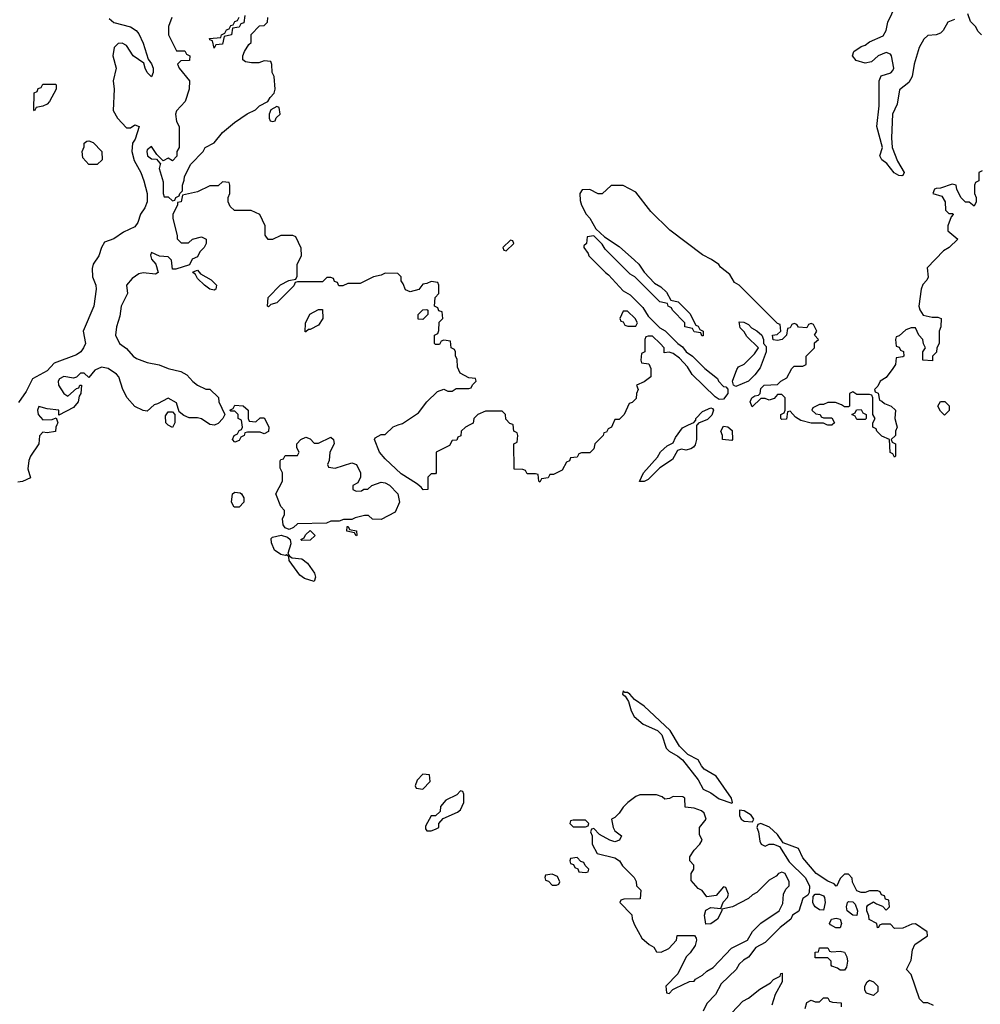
# Model space of a CAD drawing. Header units: inches. Extents: x 2601682 to 2755810, y 449311 to 584050.
# Tile 247 of 256: x 2652739 to 2657341, y 507222 to 511943. Entities that reach past the tile are written whole.
import ezdxf

# ---------------------------------------------------------------- set-up
doc = ezdxf.new("R2010")
doc.units = ezdxf.units.IN
doc.header["$MEASUREMENT"] = 0
doc.layers.add('C6550', color=7, linetype='Continuous')
doc.layers.add('C6551', color=7, linetype='Continuous')

msp = doc.modelspace()

# ---------------------------------------------------------------- linework, layer by layer
at = {"layer": 'C6550', "color": 2}
for points, elevation in [([(2652916, 510000), (2652911, 509990), (2652910.8, 509969.2), (2652870, 509962), (2652850, 509966), (2652832.7, 509947.3), (2652831, 509910), (2652790.8, 509850), (2652782.8, 509830), (2652778, 509790), (2652790, 509746), (2652751.6, 509728.4), (2652730, 509726)], 10), ([(2653476.5, 510000), (2653470, 509988), (2653450, 509998), (2653448, 510000)], 10), ([(2653675, 510000), (2653670, 509998), (2653660, 510000)], 10), ([(2653927, 510000), (2653932, 509990), (2653930.9, 509969.1), (2653910, 509958), (2653890, 509966), (2653830, 509966), (2653818, 509962), (2653814, 509950), (2653798, 509942), (2653790, 509926), (2653770, 509918), (2653758, 509930), (2653766, 509950), (2653782, 509958), (2653790, 509974), (2653802, 509978), (2653806, 509990), (2653804.8, 510000)], 10), ([(2654895.1, 510000), (2654874, 509990), (2654854, 509970), (2654852.7, 509947.3), (2654838, 509942), (2654832.7, 509927.3), (2654810, 509926), (2654798, 509902), (2654734, 509870), (2654734, 509770), (2654730, 509766), (2654710, 509766), (2654694, 509750), (2654694, 509690), (2654671.1, 509688.9), (2654662, 509702), (2654639, 509719), (2654565.8, 509765.8), (2654490, 509837.2), (2654462.7, 509870), (2654438, 509930), (2654442, 509938), (2654470, 509954), (2654490, 509954), (2654528.4, 509991.6), (2654552.5, 510000)], 10), ([(2655578.4, 510000), (2655574, 509990), (2655558, 509982), (2655550, 509966), (2655538, 509962), (2655534, 509950), (2655494, 509910), (2655490, 509886), (2655470, 509866), (2655430, 509866), (2655418, 509862), (2655410, 509846), (2655378, 509842), (2655372.7, 509827.3), (2655358, 509822), (2655336.9, 509783.1), (2655296.9, 509763.1), (2655278, 509762), (2655270, 509746), (2655238, 509742), (2655230, 509726), (2655226, 509730), (2655222, 509762), (2655210, 509766), (2655170, 509766), (2655162, 509782), (2655150, 509786), (2655107.3, 509787.3), (2655106, 509910), (2655122, 509918), (2655126, 509950), (2655122, 509962), (2655106, 509970), (2655102.3, 510000)], 10), ([(2655983.7, 510000), (2655982, 509998), (2655980.7, 509930), (2655975.3, 509904.7), (2655966.8, 509893.2), (2655954.8, 509885.2), (2655930, 509879), (2655910, 509884), (2655890, 509878), (2655866.4, 509833.6), (2655806.4, 509793.6), (2655750, 509738), (2655730, 509728), (2655708.7, 509728.7), (2655728, 509770), (2655794.6, 509845.4), (2655808.7, 509871.3), (2655840.2, 509899.8), (2655870, 509914), (2655880.2, 509939.8), (2655913.6, 509986.4), (2655943.1, 510000)], 10), ([(2656632, 510000), (2656630, 509998), (2656610, 509998), (2656606, 510000)], 10), ([(2656939.5, 510000), (2656942, 509990), (2656934, 509970), (2656934, 509950), (2656914, 509930), (2656918, 509918), (2656934, 509910), (2656934, 509850), (2656930, 509846), (2656922, 509862), (2656908.4, 509868.4), (2656906, 509930), (2656870, 509946), (2656846, 509970), (2656842, 509982), (2656826, 509990), (2656826, 510000)], 10), ([(2657116, 507216), (2657090, 507229), (2657069.3, 507229.3), (2657050, 507248), (2657010, 507366), (2656988, 507390), (2657010, 507434), (2657016.4, 507483.6), (2657028, 507510), (2657088, 507550), (2657086, 507570), (2657030, 507608), (2657012.7, 507607.3), (2656970, 507588), (2656930, 507586), (2656910, 507606), (2656870, 507606), (2656858, 507602), (2656854, 507590), (2656848.4, 507588.4), (2656846, 507610), (2656808.4, 507628.4), (2656807.3, 507647.3), (2656798, 507670), (2656798, 507690), (2656802, 507698), (2656830, 507714), (2656843.6, 507703.6), (2656872.7, 507692.7), (2656890, 507674), (2656906, 507690), (2656902, 507722), (2656887.3, 507727.3), (2656882, 507742), (2656867.3, 507747.3), (2656862, 507762), (2656850, 507766), (2656810, 507766), (2656790, 507758), (2656770, 507758), (2656750, 507766), (2656728.4, 507808.4), (2656727.3, 507827.3), (2656710, 507846), (2656690, 507846), (2656670, 507826), (2656654, 507790), (2656650, 507789.2), (2656640.4, 507800.4), (2656610, 507813.2), (2656555.1, 507850), (2656490, 507925.2), (2656469.4, 507969.4), (2656396.6, 507996.6), (2656370, 508037.2), (2656331.8, 508071.8), (2656290, 508089.3), (2656275.3, 508084.7), (2656270.7, 508070), (2656279.1, 508050), (2656284.5, 508004.5), (2656290.8, 507990.8), (2656310, 507981), (2656329.5, 507990.5), (2656350.5, 507990.5), (2656379.5, 507979.5), (2656424.9, 507904.9), (2656502, 507830), (2656522, 507790), (2656521, 507759), (2656514, 507746), (2656491.3, 507730), (2656470.9, 507669.1), (2656442, 507650), (2656434, 507630), (2656382, 507590), (2656310, 507518), (2656265.4, 507494.6), (2656230, 507448), (2656206, 507434), (2656185.4, 507414.6), (2656172, 507390), (2656099.6, 507320.4), (2656072, 507270), (2656030, 507226), (2656014, 507190)], 14), ([(2656150, 507182), (2656203.1, 507236.9), (2656230, 507252), (2656284.7, 507295.3), (2656335.3, 507324.7), (2656350, 507342), (2656382, 507358), (2656386, 507370), (2656391.6, 507371.6), (2656391.3, 507330), (2656358, 507270), (2656342, 507218)], 14), ([(2656502, 507202), (2656510, 507231.3), (2656530, 507242), (2656550, 507234), (2656570, 507234), (2656590, 507254), (2656610, 507254), (2656618, 507238), (2656632.7, 507232.7), (2656674, 507230), (2656674, 507210)], 14)]:
    msp.add_lwpolyline(points, dxfattribs=dict(at, elevation=elevation))
for points, elevation in [([(2656150, 509926), (2656106, 509930), (2656106, 509950), (2656098, 509970), (2656110, 509994), (2656131.6, 509991.6), (2656152.7, 509972.7), (2656154, 509930)], 10), ([(2654250, 509792), (2654330, 509818), (2654352, 509810), (2654371.3, 509770), (2654371.3, 509750), (2654358, 509722), (2654334, 509710), (2654334, 509690), (2654350, 509682), (2654376.4, 509683.6), (2654388, 509692), (2654407.3, 509692.7), (2654426, 509710), (2654470, 509726), (2654490, 509722.8), (2654510, 509710.8), (2654550.7, 509670), (2654558, 509630), (2654538, 509582), (2654470, 509546), (2654428.4, 509548.4), (2654410, 509566), (2654390, 509566), (2654345.4, 509554.6), (2654330, 509546), (2654290, 509546), (2654270, 509538), (2654230, 509538), (2654208.4, 509528.4), (2654070, 509526), (2654050, 509508), (2654030, 509498), (2654010, 509506), (2654000.4, 509520.4), (2653998, 509550), (2654008, 509570), (2654008, 509590), (2653989, 509609), (2653966, 509670), (2653998, 509730), (2653998, 509770), (2653987.3, 509792.7), (2653987.3, 509827.3), (2653990, 509834), (2654002, 509838), (2654010, 509854), (2654070, 509854), (2654078, 509870), (2654066, 509890), (2654066, 509910), (2654086, 509930), (2654110, 509942), (2654130, 509934), (2654150, 509912), (2654170, 509912), (2654230, 509942), (2654242, 509930), (2654244.7, 509910), (2654224.7, 509870), (2654222, 509830), (2654214, 509810), (2654218, 509798)], 10), ([(2653790, 509605.2), (2653766, 509606), (2653754, 509630), (2653758, 509670), (2653770, 509678), (2653794.8, 509674.8), (2653802, 509670), (2653812, 509650), (2653812, 509630)], 10), ([(2654090, 509446), (2654086, 509450), (2654102, 509458), (2654107.3, 509472.7), (2654130, 509494), (2654154, 509470), (2654130, 509448)], 10), ([(2654350, 509468.7), (2654342, 509482), (2654306, 509490), (2654307.3, 509512.7), (2654312.7, 509512.7), (2654318, 509498), (2654352.7, 509492.7), (2654354, 509470)], 10), ([(2654150, 509249.3), (2654103.3, 509263.3), (2654080.1, 509280.1), (2654029, 509350), (2654028.4, 509368.4), (2654016.4, 509376.4), (2654010, 509374), (2653990, 509379.3), (2653958.9, 509398.9), (2653945.6, 509434.4), (2653944, 509456), (2653950, 509462), (2653992, 509472), (2654022, 509462), (2654034, 509450), (2654038, 509430), (2654023.6, 509383.6), (2654031.1, 509371.1), (2654043.6, 509363.6), (2654090, 509357.3), (2654117.6, 509337.6), (2654150.4, 509290), (2654156.3, 509270)], 10), ([(2655630, 508726), (2655626, 508710), (2655639.1, 508699.1), (2655654.8, 508674.8), (2655667.7, 508630), (2655682.6, 508602.6), (2655725.1, 508565.1), (2655794.7, 508534.7), (2655814.7, 508514.7), (2655835.5, 508450), (2655850, 508435.5), (2655892.3, 508412.3), (2655914.4, 508394.4), (2655990, 508298), (2656014, 508254), (2656050, 508236.3), (2656090, 508207.3), (2656150, 508186.8), (2656154, 508190), (2656149, 508210), (2656075.8, 508315.8), (2656018, 508350), (2656005.1, 508365.1), (2655990, 508395.1), (2655939.6, 508419.6), (2655899.7, 508459.7), (2655854.9, 508534.9), (2655730, 508652.3), (2655683.7, 508683.7), (2655662, 508710), (2655650, 508717.2), (2655638, 508718)], 14), ([(2654670, 508326), (2654643.6, 508296.4), (2654634, 508270), (2654638, 508258), (2654670, 508254), (2654706, 508290), (2654702, 508322)], 14), ([(2654850, 508246), (2654832.7, 508227.3), (2654779.6, 508200.4), (2654754, 508170), (2654752.7, 508147.3), (2654730, 508126), (2654710, 508126), (2654683.6, 508076.4), (2654683.6, 508063.6), (2654690, 508054), (2654710, 508054), (2654730, 508062), (2654746, 508070), (2654746, 508090), (2654767.3, 508112.7), (2654836.4, 508143.6), (2654850, 508154), (2654866, 508190), (2654866, 508230), (2654862, 508242)], 14), ([(2655790, 508226), (2655710, 508226), (2655690, 508218), (2655652, 508190), (2655630, 508168), (2655610, 508138), (2655590, 508118), (2655574, 508110), (2655582, 508070), (2655590, 508054), (2655622, 508030), (2655612, 508010), (2655590, 508002), (2655566, 508010), (2655516.4, 508036.4), (2655490, 508066), (2655478, 508062), (2655474, 508050), (2655482, 508030), (2655482, 507990), (2655506, 507946), (2655590, 507924.7), (2655612, 507910), (2655627.1, 507887.1), (2655682, 507830), (2655691.6, 507811.6), (2655694, 507790), (2655714, 507770), (2655711.6, 507728.4), (2655632.7, 507727.3), (2655618, 507722), (2655614, 507710), (2655671.6, 507651.6), (2655672.7, 507632.7), (2655683.6, 507603.6), (2655719.6, 507539.6), (2655754, 507510), (2655776.9, 507496.9), (2655790, 507474), (2655812.7, 507472.7), (2655848, 507490), (2655886, 507530), (2655888, 507552), (2655972, 507552), (2655979.6, 507539.6), (2655982, 507530), (2655975.3, 507504.7), (2655951.1, 507468.9), (2655932, 507450), (2655891.6, 507368.4), (2655834, 507310), (2655838, 507278), (2655850, 507274), (2655867.3, 507292.7), (2655880.4, 507299.6), (2655948.4, 507331.6), (2655970, 507334), (2655976.4, 507343.6), (2656010, 507362), (2656030, 507382), (2656060.4, 507399.6), (2656148.9, 507491.1), (2656226, 507530), (2656248.9, 507571.1), (2656290, 507612), (2656378, 507670), (2656394.6, 507705.4), (2656398, 507750), (2656410, 507774), (2656426, 507790), (2656426, 507810), (2656406, 507850), (2656390, 507855.3), (2656374, 507850), (2656363.6, 507836.4), (2656330, 507818), (2656270, 507758), (2656250, 507748), (2656230.9, 507729.1), (2656154, 507690), (2656102, 507678), (2656102, 507670), (2656082, 507630), (2656050, 507608), (2656026, 507606), (2656019, 507650), (2656025.6, 507674.4), (2656050, 507686), (2656098, 507682), (2656108.4, 507711.6), (2656130, 507734), (2656134, 507750), (2656122, 507782), (2656110, 507786), (2656076, 507744), (2656030, 507738), (2656008.4, 507768.4), (2655990, 507778), (2655955.3, 507815.3), (2655955.3, 507850), (2655968, 507870), (2655968, 507890), (2655948.7, 507910), (2655948.7, 507930), (2655970, 507962), (2655998, 507990), (2656008, 508010), (2655996.4, 508036.4), (2655995.3, 508070), (2656028, 508110), (2656018, 508138), (2656006, 508150), (2655970, 508162), (2655927.3, 508167.3), (2655926, 508210), (2655916.4, 508216.4), (2655870, 508218), (2655851.6, 508208.4), (2655830, 508206), (2655816.4, 508216.4)], 14), ([(2656187.3, 508152.7), (2656187.7, 508127.7), (2656196, 508110), (2656210, 508100.7), (2656250, 508098), (2656256, 508110), (2656242.7, 508130), (2656210, 508149.3)], 14), ([(2655450, 508106), (2655390, 508106), (2655378, 508102), (2655374, 508090), (2655390, 508074), (2655450, 508074), (2655462, 508078), (2655466, 508090)], 14), ([(2655410, 507926), (2655378, 507922), (2655374, 507910), (2655378, 507898), (2655392.7, 507892.7), (2655398, 507878), (2655412.7, 507872.7), (2655418, 507858), (2655450, 507854), (2655462, 507858), (2655466, 507870), (2655447.3, 507887.3), (2655442, 507902), (2655427.3, 507907.3)], 14), ([(2655290, 507846), (2655258, 507842), (2655254, 507830), (2655258, 507818), (2655272.7, 507812.7), (2655290, 507794), (2655310, 507794), (2655322, 507798), (2655326, 507810), (2655314.6, 507834.6)], 14), ([(2656590, 507674), (2656570, 507675.1), (2656549.7, 507689.6), (2656542, 507702), (2656538.4, 507710), (2656540.7, 507739.3), (2656549.2, 507750.8), (2656571.3, 507750), (2656590, 507743), (2656595.1, 507735.1), (2656597.7, 507710)], 14), ([(2656750, 507649), (2656730, 507649.5), (2656703.7, 507670), (2656699.3, 507690), (2656704, 507710), (2656710, 507716), (2656730, 507714), (2656742, 507702), (2656752, 507670)], 14), ([(2656649.2, 507589.2), (2656624, 507604), (2656618, 507610), (2656628, 507630), (2656650, 507635.8), (2656670.3, 507630.3), (2656676.4, 507610), (2656670, 507589.2)], 14), ([(2656630, 507474), (2656670, 507478), (2656690, 507472), (2656701, 507450), (2656704.7, 507430), (2656699.6, 507400.4), (2656690, 507386), (2656670, 507386), (2656656.4, 507396.4), (2656630, 507406), (2656626, 507410), (2656626, 507430), (2656610, 507446), (2656550, 507446), (2656550, 507472), (2656566, 507474), (2656570, 507494), (2656610, 507494), (2656618, 507478)], 14), ([(2656830, 507265.2), (2656795.3, 507275.3), (2656788, 507290), (2656788, 507310), (2656799, 507330), (2656810, 507338.8), (2656830, 507330.6), (2656850.3, 507310), (2656850, 507284)], 14)]:
    msp.add_lwpolyline(points, close=True, dxfattribs=dict(at, elevation=elevation))
at = {"layer": 'C6551', "color": 2}
for points, elevation in [([(2657217.3, 511942.7), (2657186, 511930), (2657162.8, 511890), (2657150, 511877.2), (2657130, 511869.2), (2657090, 511866), (2657070, 511849), (2657047.7, 511810), (2657024, 511730), (2657014.8, 511670), (2656998.7, 511641.3), (2656954, 511606), (2656942.8, 511537.2), (2656920.7, 511490), (2656915.9, 511375.9), (2656919.1, 511330), (2656943.8, 511263.8), (2656976.3, 511210), (2656970, 511195.3), (2656965.4, 511194.6), (2656950, 511196), (2656927.8, 511207.8), (2656893.3, 511253.3), (2656868.7, 511270), (2656859, 511290), (2656872.7, 511330), (2656845.2, 511430), (2656857.2, 511530), (2656856, 511650), (2656866.8, 511673.2), (2656912.3, 511687.8), (2656921.6, 511698.4), (2656927, 511710), (2656915.1, 511770), (2656910, 511778), (2656890, 511786), (2656851.3, 511770), (2656819.8, 511740.2), (2656790, 511734), (2656746.8, 511746.8), (2656729, 511770), (2656735.3, 511790), (2656770, 511814.8), (2656790, 511820.7), (2656810, 511836.3), (2656875.1, 511864.9), (2656889.3, 511890), (2656897.2, 511930), (2656936, 512010)], 6), ([(2653167.8, 511947.8), (2653188.9, 511928.9), (2653270, 511908), (2653297.3, 511890), (2653310, 511874.8), (2653330.6, 511830), (2653353.7, 511753.7), (2653370, 511731.3), (2653378.8, 511710), (2653378, 511690), (2653370, 511668.7), (2653349.3, 511689.3), (2653339, 511710), (2653334, 511734), (2653282, 511770), (2653250, 511819), (2653230, 511829.3), (2653210, 511829.2), (2653190.8, 511810), (2653185.5, 511770), (2653200.5, 511710), (2653186, 511650), (2653190.5, 511609.5), (2653187, 511507), (2653206.8, 511470), (2653250, 511424.7), (2653270, 511424.7), (2653290, 511438), (2653311.3, 511431.3), (2653292.2, 511370), (2653279.5, 511350), (2653276, 511310), (2653287.3, 511267.3), (2653318.9, 511210), (2653334, 511170), (2653348.9, 511110), (2653348.9, 511070), (2653338.7, 511041.3), (2653318, 511010), (2653304.9, 510970), (2653290.7, 510950), (2653235.6, 510924.4), (2653190, 510892), (2653144.7, 510875.3), (2653130.5, 510850), (2653118, 510810), (2653090.6, 510770), (2653085.5, 510750), (2653088.2, 510710), (2653103, 510670), (2653105.5, 510650), (2653093.4, 510570), (2653042.8, 510450), (2653054, 510390), (2653044.7, 510370), (2653030.8, 510350), (2653010, 510336), (2652903.4, 510296.6), (2652870, 510259.6), (2652799.5, 510220.5), (2652770, 510160.9), (2652732.5, 510107.5)], 6), ([(2653466.8, 511953.2), (2653451.3, 511910), (2653452, 511870), (2653490, 511794), (2653530, 511794), (2653538, 511778), (2653554, 511770), (2653552.7, 511747.3), (2653510, 511746), (2653494, 511730), (2653502, 511710), (2653552, 511650), (2653550.9, 511609.1), (2653531.3, 511550), (2653490, 511506), (2653484.7, 511490), (2653490, 511454), (2653502, 511430), (2653502, 511330), (2653492, 511310), (2653491.6, 511288.4), (2653470, 511266), (2653450, 511278), (2653426, 511266), (2653396.4, 511296.4), (2653370, 511334), (2653350, 511318), (2653348, 511310), (2653351.3, 511290), (2653370, 511276), (2653394, 511274), (2653410, 511254), (2653414, 511254), (2653407.3, 511230), (2653426, 511166), (2653426, 511110), (2653430, 511094), (2653450, 511094), (2653470, 511074), (2653482, 511078), (2653486, 511090), (2653502, 511098), (2653506, 511110), (2653518, 511122), (2653518, 511150), (2653527.3, 511172.7), (2653528.4, 511191.6), (2653558, 511250), (2653618, 511310), (2653628, 511330), (2653670, 511352), (2653710, 511402), (2653768, 511450), (2653829.1, 511490.9), (2653868.9, 511511.1), (2653888, 511530), (2653928, 511550), (2653938, 511570), (2653958, 511590), (2653962, 511610), (2653958, 511670), (2653948, 511690), (2653947.3, 511727.3), (2653942, 511742), (2653910, 511746), (2653883.6, 511736.4), (2653850, 511735.3), (2653820.4, 511740.4), (2653808, 511750), (2653808, 511770), (2653815.3, 511790), (2653836.4, 511823.6), (2653847.3, 511832.7), (2653848.4, 511871.6), (2653887.3, 511912.7), (2653910, 511914), (2653926, 511930), (2653927.3, 511952.7)], 10), ([(2653818, 511962), (2653812.7, 511927.3), (2653798, 511922), (2653790, 511906), (2653758, 511902), (2653754, 511870), (2653718, 511862), (2653710, 511826), (2653678, 511822), (2653670, 511806), (2653662, 511842), (2653650, 511846), (2653647.3, 511852.7), (2653702, 511858), (2653706, 511870), (2653722, 511878), (2653730, 511894), (2653742, 511898), (2653750, 511914), (2653762, 511918), (2653770, 511934), (2653782, 511938), (2653790, 511954)], 10), ([(2657346, 511870), (2657330, 511886), (2657318, 511910), (2657294.6, 511934.6), (2657282, 511970)], 6), ([(2657350, 511218), (2657334, 511210), (2657334, 511170), (2657318, 511162), (2657314, 511150), (2657314, 511110), (2657322, 511090), (2657322, 511070), (2657311, 511049), (2657287.3, 511067.3), (2657270, 511068), (2657248.9, 511088.9), (2657228.4, 511128.4), (2657226, 511150), (2657206.4, 511153.6), (2657150, 511135.3), (2657130, 511134), (2657122, 511130), (2657114, 511110), (2657156.9, 511096.9), (2657172, 511070), (2657174, 511030), (2657190, 511014), (2657210, 511014), (2657211.6, 511008.4), (2657202, 510998), (2657185.4, 510954.6), (2657184.7, 510930), (2657234, 510890), (2657192, 510850), (2657165.4, 510834.6), (2657086.4, 510753.6), (2657091.1, 510708.9), (2657085.4, 510694.6), (2657066.4, 510673.6), (2657058, 510650), (2657046.8, 510570), (2657050.9, 510550.9), (2657066.8, 510526.8), (2657110, 510516), (2657136.9, 510516.9), (2657154, 510510), (2657152, 510470), (2657144.7, 510450), (2657144.7, 510390), (2657132, 510370), (2657131, 510349), (2657112, 510330), (2657112.7, 510307.3), (2657066, 510310), (2657066, 510350), (2657078, 510370), (2657068.4, 510388.4), (2657066, 510410), (2657046, 510430), (2657030, 510466), (2657010, 510466), (2656983.6, 510456.4), (2656952.7, 510427.3), (2656938, 510422), (2656934, 510410), (2656938, 510378), (2656952.7, 510372.7), (2656958, 510358), (2656972.7, 510352.7), (2656974, 510330), (2656970, 510326), (2656938, 510322), (2656934, 510290), (2656922, 510270), (2656890, 510228), (2656862, 510210), (2656850, 510186), (2656834, 510170), (2656838, 510158), (2656851.6, 510151.6), (2656858, 510118), (2656870, 510114), (2656882, 510102), (2656914, 510090), (2656934, 510070), (2656932, 510030), (2656939.5, 510000)], 10), ([(2654552.5, 510000), (2654572.9, 510007.1), (2654650, 510058), (2654689.3, 510110.7), (2654740.2, 510159.8), (2654770, 510171.3), (2654790, 510162), (2654810, 510162), (2654830, 510174), (2654890, 510174), (2654902, 510178), (2654907.3, 510192.7), (2654926, 510210), (2654922, 510222), (2654890, 510226), (2654848.4, 510248.4), (2654836.4, 510276.4), (2654835.3, 510315.3), (2654826, 510330), (2654826, 510350), (2654822, 510362), (2654806, 510370), (2654802, 510402), (2654770, 510406), (2654758, 510402), (2654750, 510386), (2654730, 510386), (2654726, 510390), (2654726, 510430), (2654742, 510438), (2654747.3, 510452.7), (2654748, 510492), (2654766, 510510), (2654762, 510542), (2654747.3, 510547.3), (2654742, 510562), (2654726, 510570), (2654728.4, 510611.6), (2654746, 510630), (2654746, 510670), (2654742, 510682), (2654710, 510688), (2654690, 510678), (2654670, 510675.3), (2654651, 510649), (2654610, 510638), (2654587.3, 510647.3), (2654576.4, 510676.4), (2654566, 510690), (2654566, 510710), (2654550, 510726), (2654490, 510728), (2654470, 510718), (2654434, 510710), (2654370, 510678), (2654310, 510678), (2654287.3, 510667.3), (2654267.3, 510667.3), (2654262, 510682), (2654247.3, 510687.3), (2654242, 510702), (2654230, 510706), (2654210, 510706), (2654190, 510686), (2654070, 510686), (2654058, 510682), (2654052.7, 510667.3), (2653970, 510586), (2653942, 510578), (2653930, 510566), (2653926, 510570), (2653929.1, 510610.9), (2653988.9, 510671.1), (2654028.4, 510691.6), (2654062, 510698), (2654067.3, 510712.7), (2654068, 510770), (2654088, 510810), (2654087.3, 510847.3), (2654062, 510902), (2654047.3, 510907.3), (2653990, 510908), (2653950, 510888.7), (2653929, 510889), (2653915.3, 510910), (2653914.6, 510954.6), (2653888.4, 511008.4), (2653848.4, 511028.4), (2653768.4, 511028.4), (2653747.3, 511047.3), (2653738, 511070), (2653738, 511090), (2653746, 511110), (2653746, 511150), (2653742, 511162), (2653710, 511166), (2653690, 511146), (2653650, 511146), (2653590, 511118), (2653518, 511102), (2653512, 511070), (2653494, 511066), (2653494, 511054), (2653472, 511010), (2653472, 510990), (2653492.7, 510907.3), (2653492.7, 510892.7), (2653512.7, 510872.7), (2653547.3, 510872.7), (2653566, 510890), (2653610, 510902), (2653632, 510890), (2653632, 510870), (2653622, 510850), (2653602, 510830), (2653590, 510806), (2653565.4, 510794.6), (2653552, 510768), (2653487.3, 510747.3), (2653470, 510746), (2653465.2, 510790), (2653450, 510805.2), (2653408.7, 510808.7), (2653370, 510826), (2653366, 510814), (2653370, 510794), (2653390.9, 510770.9), (2653402, 510730), (2653390, 510722), (2653330, 510729.3), (2653310, 510723.7), (2653277.5, 510702.5), (2653251, 510670), (2653254.8, 510630), (2653224.9, 510570), (2653219.1, 510520.9), (2653202, 510470), (2653197.3, 510430), (2653217.3, 510390), (2653250, 510366.8), (2653282.8, 510330), (2653298.8, 510318.8), (2653350, 510299.1), (2653407.5, 510287.5), (2653450, 510271), (2653510, 510256), (2653539.8, 510239.8), (2653567.9, 510207.9), (2653590, 510191.3), (2653630, 510172), (2653650, 510172), (2653691.6, 510131.6), (2653692, 510110), (2653722, 510050), (2653712, 510030), (2653690, 510006), (2653675, 510000)], 10), ([(2656606, 510000), (2656590, 510008), (2656530, 510008), (2656480.4, 510020.4), (2656456.4, 510036.4), (2656430, 510066), (2656418, 510062), (2656412.7, 510027.3), (2656390, 510026), (2656386, 510030), (2656386, 510050), (2656402, 510058), (2656406, 510070), (2656406, 510130), (2656390, 510146), (2656370, 510146), (2656352.7, 510127.3), (2656330, 510118), (2656310, 510126), (2656290, 510126), (2656247.3, 510087.3), (2656238, 510110), (2656246, 510130), (2656260.4, 510139.6), (2656278, 510142), (2656286, 510150), (2656290, 510174), (2656306, 510190), (2656370, 510194), (2656386, 510210), (2656414.6, 510225.4), (2656438, 510270), (2656450, 510282), (2656490, 510282), (2656506, 510290), (2656506, 510330), (2656546, 510370), (2656547.3, 510392.7), (2656566, 510410), (2656546, 510430), (2656558, 510450), (2656542, 510482), (2656530, 510486), (2656518, 510482), (2656510, 510466), (2656470, 510468), (2656462, 510482), (2656450, 510486), (2656438, 510482), (2656430, 510466), (2656418, 510462), (2656412, 510430), (2656392, 510410), (2656370, 510404), (2656348.4, 510408.4), (2656346, 510430), (2656367.3, 510432.7), (2656386, 510450), (2656382, 510482), (2656370, 510486), (2656186, 510670), (2656163.1, 510683.1), (2656140.4, 510720.4), (2656096.4, 510756.4), (2656088.4, 510768.4), (2656053.6, 510793.6), (2656010, 510815.3), (2655853.6, 510933.6), (2655763.1, 511023.1), (2655690, 511115.3), (2655630, 511148), (2655572.7, 511147.3), (2655530, 511108), (2655510, 511108), (2655470, 511128), (2655432.7, 511127.3), (2655422, 511110), (2655423.6, 511076.4), (2655430, 511054), (2655452, 511010), (2655470.9, 510990.9), (2655499.6, 510939.6), (2655541, 510901), (2655610, 510856), (2655684.7, 510790), (2655704.7, 510770), (2655730, 510732), (2655779.6, 510679.6), (2655810, 510662), (2655836.9, 510636.9), (2655858, 510598), (2655894, 510590), (2655950, 510534), (2655978, 510478), (2655990, 510474), (2655998, 510458), (2656014, 510450), (2656012.7, 510427.3), (2656007.3, 510427.3), (2656002, 510442), (2655970, 510446), (2655962, 510462), (2655926, 510470), (2655926, 510490), (2655866, 510550), (2655862, 510562), (2655846, 510570), (2655842, 510582), (2655806, 510590), (2655686, 510710), (2655663.1, 510723.1), (2655543.1, 510843.1), (2655530, 510866), (2655490, 510906), (2655458, 510902), (2655454, 510870), (2655442, 510858), (2655442, 510850), (2655462, 510822), (2655464.7, 510810), (2655544.7, 510730), (2655559.8, 510719.8), (2655630, 510642), (2655663.6, 510623.6), (2655723.6, 510563.6), (2655750, 510522), (2655805.4, 510465.4), (2655831.1, 510451.1), (2655892, 510390), (2655914.8, 510374.8), (2655932, 510350), (2655962, 510330), (2656022, 510270), (2656082, 510222), (2656086.8, 510210), (2656110, 510184.7), (2656122, 510182), (2656132, 510172), (2656131.3, 510150), (2656110, 510124), (2656090, 510122), (2656070, 510134), (2655961.2, 510241.2), (2655938.6, 510278.6), (2655900.2, 510320.2), (2655870, 510342), (2655850, 510348), (2655826, 510346), (2655826, 510370), (2655808, 510390), (2655770, 510426), (2655750, 510426), (2655738, 510422), (2655734, 510410), (2655734, 510350), (2655718, 510342), (2655714, 510310), (2655718, 510298), (2655752.7, 510292.7), (2655762, 510270), (2655762, 510230), (2655730, 510206), (2655694, 510190), (2655702, 510170), (2655694, 510150), (2655692.7, 510127.3), (2655672.7, 510107.3), (2655658, 510102), (2655634, 510050), (2655610, 510026), (2655590, 510026), (2655578.4, 510000)], 10), ([(2653660, 510000), (2653650, 510002), (2653609, 510029), (2653590, 510034), (2653550, 510034), (2653524.7, 510044.7), (2653502, 510062), (2653490, 510106), (2653450, 510128), (2653399.6, 510100.4), (2653383.6, 510096.4), (2653350, 510066), (2653330, 510068.7), (2653290, 510089), (2653254, 510130), (2653233.2, 510170), (2653213.2, 510230), (2653202.5, 510242.5), (2653162, 510270), (2653130, 510277), (2653098, 510262), (2653070, 510228), (2653047.3, 510247.3), (2653030, 510248), (2653011.3, 510228.7), (2652996, 510224), (2652950, 510231.8), (2652930, 510221.2), (2652923, 510210), (2652923.8, 510190), (2652950, 510151), (2652970, 510138), (2653010, 510174), (2653022, 510178), (2653026, 510190), (2653034, 510190), (2653031.3, 510150), (2653022.8, 510137.2), (2653018, 510110), (2652996, 510084), (2652926, 510046), (2652926, 510070), (2652870, 510077), (2652830, 510088), (2652824, 510070), (2652827.7, 510050), (2652850, 510024.7), (2652894, 510026), (2652914, 510034), (2652921, 510010), (2652916, 510000)], 10), ([(2656826, 510000), (2656826, 510010), (2656838, 510030), (2656826, 510050), (2656826, 510130), (2656822, 510142), (2656810, 510146), (2656750, 510146), (2656730, 510158), (2656714, 510150), (2656714, 510090), (2656710, 510086), (2656690, 510086), (2656676.4, 510096.4), (2656647.3, 510107.3), (2656610, 510108), (2656590, 510098), (2656570, 510098), (2656538, 510082), (2656534, 510070), (2656552.7, 510052.7), (2656574, 510050), (2656578, 510038), (2656590, 510034), (2656630, 510034), (2656642, 510010), (2656632, 510000)], 10), ([(2653448, 510000), (2653438, 510010), (2653436.4, 510043.6), (2653450, 510062), (2653470, 510062), (2653482, 510050), (2653482, 510010), (2653476.5, 510000)], 10), ([(2653804.8, 510000), (2653802, 510022), (2653786, 510030), (2653786, 510050), (2653770, 510066), (2653750, 510066), (2653746, 510070), (2653762, 510078), (2653770, 510094), (2653810, 510092), (2653834, 510070), (2653834, 510030), (2653838, 510018), (2653870, 510014), (2653890, 510034), (2653910, 510034), (2653927, 510000)], 10), ([(2655102.3, 510000), (2655102, 510002), (2655087.3, 510007.3), (2655067.3, 510027.3), (2655066, 510050), (2655050, 510066), (2654970, 510066), (2654934, 510050), (2654914, 510030), (2654912, 510008), (2654895.1, 510000)], 10), ([(2655943.1, 510000), (2655968.4, 510011.6), (2655978, 510022), (2655978, 510030), (2656010, 510064.7), (2656050, 510082), (2656058, 510078), (2656062, 510070), (2656054, 510046), (2656034, 510026), (2655991.1, 510008.9), (2655983.7, 510000)], 10)]:
    msp.add_lwpolyline(points, dxfattribs=dict(at, elevation=elevation))
for points, elevation in [([(2652810, 511506), (2652806, 511510), (2652807.3, 511592.7), (2652822, 511598), (2652827.3, 511612.7), (2652842, 511618), (2652850, 511634), (2652910, 511634), (2652914, 511630), (2652914, 511610), (2652882, 511550), (2652870, 511538), (2652850, 511528), (2652818, 511522)], 2), ([(2653970, 511526), (2653942, 511510), (2653934, 511490), (2653934, 511470), (2653938, 511458), (2653950, 511454), (2653962, 511458), (2653967.3, 511472.7), (2653986, 511490), (2653982, 511522)], 10), ([(2653070, 511248), (2653040.4, 511280.4), (2653038, 511310), (2653047.3, 511332.7), (2653048, 511350), (2653060.4, 511359.6), (2653070, 511362), (2653090, 511354), (2653132, 511310), (2653134, 511270), (2653110, 511248)], 2), ([(2655090, 510886), (2655054, 510850), (2655058, 510838), (2655070, 510834), (2655106, 510870), (2655102, 510882)], 10), ([(2653670, 510645.2), (2653649, 510650), (2653624, 510670), (2653590, 510702), (2653580.4, 510720.4), (2653568.9, 510731.1), (2653570, 510734), (2653590, 510742), (2653604.7, 510724.7), (2653656, 510696), (2653682, 510670), (2653678, 510650)], 10), ([(2654106, 510446), (2654107.3, 510487.3), (2654128.7, 510531.3), (2654170, 510554), (2654190, 510554), (2654191.3, 510510), (2654170, 510478), (2654130, 510458), (2654122, 510458), (2654110, 510446)], 10), ([(2654670, 510506), (2654647.3, 510507.3), (2654648, 510530), (2654670, 510552), (2654690, 510554), (2654694, 510550), (2654694, 510530)], 10), ([(2655650, 510546), (2655630, 510546), (2655614, 510510), (2655618, 510498), (2655630, 510494), (2655638, 510478), (2655652.7, 510472.7), (2655690, 510474), (2655698, 510490), (2655688, 510510)], 10), ([(2656170, 510184), (2656158, 510190), (2656154, 510210), (2656174, 510266), (2656182, 510278), (2656210, 510292), (2656259, 510341), (2656278, 510370), (2656223.1, 510423.1), (2656210, 510446), (2656190, 510466), (2656186, 510494), (2656207.3, 510492.7), (2656230, 510482), (2656245.4, 510465.4), (2656271, 510451), (2656294, 510430), (2656302, 510410), (2656302, 510390), (2656315.3, 510375.3), (2656314.8, 510350), (2656286.4, 510273.6), (2656260.7, 510239.3), (2656230.7, 510209.3)], 10), ([(2657170, 510046), (2657150, 510066), (2657138, 510090), (2657150, 510112), (2657171.6, 510111.6), (2657191.6, 510091.6), (2657191.6, 510068.4)], 10), ([(2656750, 510026), (2656742, 510042), (2656726, 510050), (2656742, 510058), (2656747.3, 510072.7), (2656770, 510074), (2656778, 510058), (2656794, 510050), (2656794, 510030), (2656790, 510026)], 10)]:
    msp.add_lwpolyline(points, close=True, dxfattribs=dict(at, elevation=elevation))

doc.saveas('drawing.dxf')
